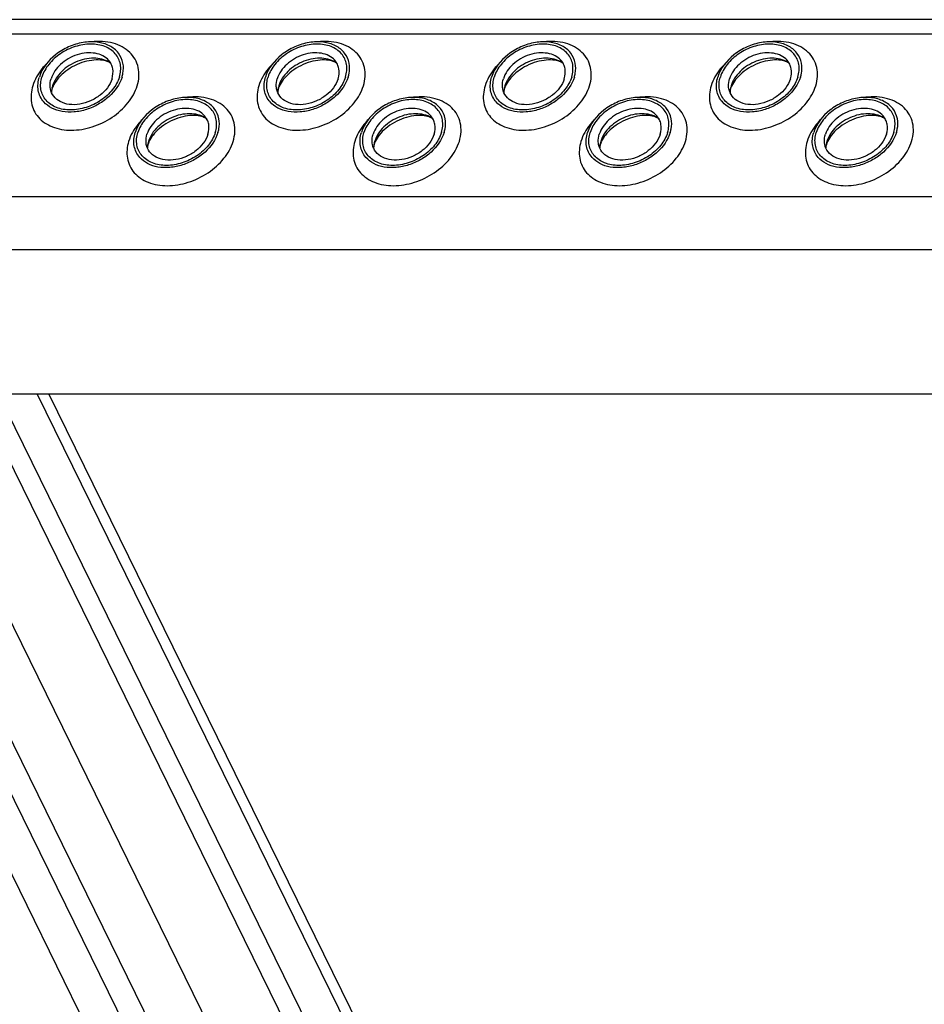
# Model space of a CAD drawing. Header units: millimetres. Extents: x 0 to 2100, y 0 to 2970.
# Tile 6 of 18: x 853 to 949, y 1265 to 1369. Entities that reach past the tile are written whole.
import ezdxf

# ---------------------------------------------------------------- set-up
doc = ezdxf.new("R2010")
doc.units = ezdxf.units.MM
doc.header["$LTSCALE"] = 193.6
doc.layers.get('0').update_dxf_attribs({"linetype": 'CONTINUOUS'})

msp = doc.modelspace()

# ---------------------------------------------------------------- linework, layer by layer
at = {"color": 7, "linetype": 'CONTINUOUS'}
for p, q in [((1278.46, 1369.02), (828.28, 1369.02)), ((1009.79, 966.01), (816.39, 1360.11)), ((831.45, 1329.42), (1286.63, 1329.42)), ((914.55, 1194.97), (848.57, 1329.42)), ((916.85, 1194.97), (850.87, 1329.42)), ((922.21, 1194.97), (856.22, 1329.42))]:
    msp.add_line(p, q, dxfattribs=at)
at = {"color": 9, "linetype": 'CONTINUOUS'}
for p, q in [((1277.99, 1367.5), (827.06, 1367.5)), ((1008.2, 960.87), (814.81, 1354.97)), ((1276.4, 1350.27), (821.74, 1350.27)), ((1279.16, 1344.65), (823.98, 1344.65)), ((900.24, 1194.97), (834.26, 1329.42)), ((906.34, 1194.97), (840.36, 1329.42)), ((920.96, 1194.97), (854.98, 1329.42))]:
    msp.add_line(p, q, dxfattribs=at)
at = {"color": 7, "linetype": 'CONTINUOUS'}
for centre, radius, start, end in [((859.22, 1361.22), 2.72, 162.7855, 168.6403), ((859.09, 1361.24), 2.58, 168.6859, 169.2533), ((883.15, 1361.22), 2.72, 162.7855, 168.6403), ((883.02, 1361.24), 2.58, 168.6859, 169.2533), ((907.08, 1361.22), 2.72, 162.7855, 168.6403), ((906.95, 1361.24), 2.58, 168.6859, 169.2533), ((931.01, 1361.22), 2.72, 162.7855, 168.6403), ((930.88, 1361.24), 2.58, 168.6859, 169.2533), ((869.37, 1355.34), 2.72, 162.7855, 168.6403), ((869.24, 1355.37), 2.58, 168.6859, 169.2533), ((893.3, 1355.34), 2.72, 162.7855, 168.6403), ((893.17, 1355.37), 2.58, 168.6859, 169.2533), ((917.23, 1355.34), 2.72, 162.7855, 168.6403), ((917.1, 1355.37), 2.58, 168.6859, 169.2533), ((941.16, 1355.34), 2.72, 162.7855, 168.6403), ((941.03, 1355.37), 2.58, 168.6859, 169.2533)]:
    msp.add_arc(centre, radius, start, end, dxfattribs=at)
for points, knots in [([(864.07, 1364.42), (863.99, 1364.8), (863.65, 1365.56), (862.63, 1366.35), (861.3, 1366.72), (859.8, 1366.66), (858.28, 1366.19), (856.52, 1365.14), (855.5, 1363.88), (855.22, 1362.95)], [0, 0, 0, 0, 0.102719, 0.210018, 0.329291, 0.461463, 0.602113, 0.743977, 1, 1, 1, 1]), ([(863.69, 1362.95), (863.82, 1363.38), (863.89, 1364.07), (863.63, 1364.9), (863.15, 1365.63), (862.13, 1366.29), (860.61, 1366.52), (858.97, 1366.24), (857.43, 1365.49), (856.19, 1364.39), (855.64, 1363.44), (855.49, 1362.95)], [0, 0, 0, 0, 0.11105, 0.163569, 0.216012, 0.326538, 0.451891, 0.590666, 0.734802, 0.873995, 1, 1, 1, 1]), ([(888, 1364.42), (887.92, 1364.8), (887.58, 1365.56), (886.56, 1366.35), (885.23, 1366.72), (883.73, 1366.66), (882.21, 1366.19), (880.45, 1365.14), (879.43, 1363.88), (879.15, 1362.95)], [0, 0, 0, 0, 0.102719, 0.210018, 0.329291, 0.461463, 0.602113, 0.743977, 1, 1, 1, 1]), ([(887.62, 1362.95), (887.75, 1363.38), (887.82, 1364.07), (887.56, 1364.9), (887.08, 1365.63), (886.06, 1366.29), (884.54, 1366.52), (882.9, 1366.24), (881.36, 1365.49), (880.12, 1364.39), (879.57, 1363.44), (879.42, 1362.95)], [0, 0, 0, 0, 0.11105, 0.163569, 0.216012, 0.326538, 0.451891, 0.590666, 0.734802, 0.873995, 1, 1, 1, 1]), ([(911.93, 1364.42), (911.85, 1364.8), (911.51, 1365.56), (910.49, 1366.35), (909.16, 1366.72), (907.66, 1366.66), (906.14, 1366.19), (904.38, 1365.14), (903.36, 1363.88), (903.08, 1362.95)], [0, 0, 0, 0, 0.102719, 0.210018, 0.329291, 0.461463, 0.602113, 0.743977, 1, 1, 1, 1]), ([(911.55, 1362.95), (911.68, 1363.38), (911.75, 1364.07), (911.49, 1364.9), (911, 1365.63), (909.99, 1366.29), (908.47, 1366.52), (906.83, 1366.24), (905.29, 1365.49), (904.05, 1364.39), (903.5, 1363.44), (903.35, 1362.95)], [0, 0, 0, 0, 0.11105, 0.163569, 0.216012, 0.326538, 0.451891, 0.590666, 0.734802, 0.873995, 1, 1, 1, 1]), ([(935.86, 1364.42), (935.78, 1364.8), (935.44, 1365.56), (934.42, 1366.35), (933.09, 1366.72), (931.59, 1366.66), (930.07, 1366.19), (928.31, 1365.14), (927.29, 1363.88), (927.01, 1362.95)], [0, 0, 0, 0, 0.102719, 0.210018, 0.329291, 0.461463, 0.602113, 0.743977, 1, 1, 1, 1]), ([(935.48, 1362.95), (935.61, 1363.38), (935.68, 1364.07), (935.42, 1364.9), (934.93, 1365.63), (933.92, 1366.29), (932.4, 1366.52), (930.76, 1366.24), (929.22, 1365.49), (927.98, 1364.39), (927.43, 1363.44), (927.28, 1362.95)], [0, 0, 0, 0, 0.11105, 0.163569, 0.216012, 0.326538, 0.451891, 0.590666, 0.734802, 0.873995, 1, 1, 1, 1]), ([(862.55, 1364.72), (862.38, 1364.91), (861.93, 1365.25), (861.11, 1365.5), (860.17, 1365.53), (859.2, 1365.33), (858.27, 1364.91), (857.23, 1364.16), (856.64, 1363.35), (856.46, 1362.77)], [0, 0, 0, 0, 0.104726, 0.219462, 0.345216, 0.479488, 0.61757, 0.753875, 1, 1, 1, 1]), ([(886.48, 1364.72), (886.31, 1364.91), (885.86, 1365.25), (885.04, 1365.5), (884.1, 1365.53), (883.13, 1365.33), (882.2, 1364.91), (881.16, 1364.16), (880.57, 1363.35), (880.39, 1362.77)], [0, 0, 0, 0, 0.104726, 0.219462, 0.345216, 0.479488, 0.61757, 0.753875, 1, 1, 1, 1]), ([(910.41, 1364.72), (910.24, 1364.91), (909.79, 1365.25), (908.97, 1365.5), (908.03, 1365.53), (907.06, 1365.33), (906.13, 1364.91), (905.09, 1364.16), (904.5, 1363.35), (904.32, 1362.77)], [0, 0, 0, 0, 0.104726, 0.219462, 0.345216, 0.479488, 0.61757, 0.753875, 1, 1, 1, 1]), ([(934.34, 1364.72), (934.17, 1364.91), (933.72, 1365.25), (932.9, 1365.5), (931.96, 1365.53), (930.99, 1365.33), (930.06, 1364.91), (929.02, 1364.16), (928.43, 1363.35), (928.25, 1362.77)], [0, 0, 0, 0, 0.104726, 0.219462, 0.345216, 0.479488, 0.61757, 0.753875, 1, 1, 1, 1]), ([(862.78, 1364.39), (862.33, 1364.73), (861.43, 1364.99), (860.23, 1364.91), (859.27, 1364.64), (858.36, 1364.19), (857.58, 1363.58), (856.98, 1362.85), (856.71, 1362.3), (856.62, 1362.02)], [0, 0, 0, 0, 0.223873, 0.351612, 0.485909, 0.622361, 0.75614, 0.882948, 1, 1, 1, 1]), ([(862.78, 1364.39), (862.66, 1364.48), (862.31, 1364.65), (861.62, 1364.78), (860.71, 1364.74), (859.34, 1364.41), (858.06, 1363.7), (857.12, 1362.75), (856.79, 1362.24), (856.68, 1361.99)], [0, 0, 0, 0, 0.061795, 0.160627, 0.290202, 0.439233, 0.74844, 0.88739, 1, 1, 1, 1]), ([(862.91, 1362.77), (863.01, 1363.1), (863.07, 1363.65), (862.85, 1364.31), (862.66, 1364.59), (862.55, 1364.72)], [0, 0, 0, 0, 0.513934, 0.757035, 1, 1, 1, 1]), ([(863.97, 1362.95), (864.01, 1363.08), (864.13, 1363.55), (864.14, 1364.06), (864.07, 1364.42)], [0, 0, 0, 0, 0.262329, 1, 1, 1, 1]), ([(886.71, 1364.39), (886.26, 1364.73), (885.36, 1364.99), (884.16, 1364.91), (883.2, 1364.64), (882.29, 1364.19), (881.51, 1363.58), (880.91, 1362.85), (880.64, 1362.3), (880.55, 1362.02)], [0, 0, 0, 0, 0.223873, 0.351612, 0.485909, 0.622361, 0.75614, 0.882948, 1, 1, 1, 1]), ([(886.71, 1364.39), (886.59, 1364.48), (886.24, 1364.65), (885.55, 1364.78), (884.64, 1364.74), (883.27, 1364.41), (881.99, 1363.7), (881.05, 1362.75), (880.72, 1362.24), (880.61, 1361.99)], [0, 0, 0, 0, 0.061795, 0.160627, 0.290202, 0.439233, 0.74844, 0.88739, 1, 1, 1, 1]), ([(886.84, 1362.77), (886.94, 1363.1), (887, 1363.65), (886.78, 1364.31), (886.59, 1364.59), (886.48, 1364.72)], [0, 0, 0, 0, 0.513934, 0.757035, 1, 1, 1, 1]), ([(887.9, 1362.95), (887.94, 1363.08), (888.06, 1363.55), (888.07, 1364.06), (888, 1364.42)], [0, 0, 0, 0, 0.262329, 1, 1, 1, 1]), ([(910.64, 1364.39), (910.19, 1364.73), (909.29, 1364.99), (908.09, 1364.91), (907.13, 1364.64), (906.22, 1364.19), (905.44, 1363.58), (904.84, 1362.85), (904.57, 1362.3), (904.48, 1362.02)], [0, 0, 0, 0, 0.223873, 0.351612, 0.485909, 0.622361, 0.75614, 0.882948, 1, 1, 1, 1]), ([(910.64, 1364.39), (910.52, 1364.48), (910.17, 1364.65), (909.48, 1364.78), (908.57, 1364.74), (907.2, 1364.41), (905.92, 1363.7), (904.98, 1362.75), (904.65, 1362.24), (904.54, 1361.99)], [0, 0, 0, 0, 0.061795, 0.160627, 0.290202, 0.439233, 0.74844, 0.88739, 1, 1, 1, 1]), ([(910.77, 1362.77), (910.87, 1363.1), (910.93, 1363.65), (910.71, 1364.31), (910.52, 1364.59), (910.41, 1364.72)], [0, 0, 0, 0, 0.513934, 0.757035, 1, 1, 1, 1]), ([(911.83, 1362.95), (911.87, 1363.08), (911.99, 1363.55), (912, 1364.06), (911.93, 1364.42)], [0, 0, 0, 0, 0.262329, 1, 1, 1, 1]), ([(934.57, 1364.39), (934.12, 1364.73), (933.22, 1364.99), (932.02, 1364.91), (931.06, 1364.64), (930.15, 1364.19), (929.37, 1363.58), (928.77, 1362.85), (928.5, 1362.3), (928.41, 1362.02)], [0, 0, 0, 0, 0.223873, 0.351612, 0.485909, 0.622361, 0.75614, 0.882948, 1, 1, 1, 1]), ([(934.57, 1364.39), (934.45, 1364.48), (934.1, 1364.65), (933.41, 1364.78), (932.5, 1364.74), (931.13, 1364.41), (929.85, 1363.7), (928.91, 1362.75), (928.58, 1362.24), (928.47, 1361.99)], [0, 0, 0, 0, 0.061795, 0.160627, 0.290202, 0.439233, 0.74844, 0.88739, 1, 1, 1, 1]), ([(934.7, 1362.77), (934.8, 1363.1), (934.86, 1363.65), (934.64, 1364.31), (934.45, 1364.59), (934.34, 1364.72)], [0, 0, 0, 0, 0.513934, 0.757035, 1, 1, 1, 1]), ([(935.76, 1362.95), (935.8, 1363.08), (935.92, 1363.55), (935.93, 1364.06), (935.86, 1364.42)], [0, 0, 0, 0, 0.262329, 1, 1, 1, 1]), ([(855.7, 1360.31), (855.55, 1360.48), (855.29, 1360.86), (855, 1361.76), (855.08, 1362.5), (855.22, 1362.95)], [0, 0, 0, 0, 0.242889, 0.486002, 1, 1, 1, 1]), ([(863.69, 1362.95), (863.54, 1362.47), (863, 1361.52), (861.76, 1360.41), (860.21, 1359.66), (858.57, 1359.38), (857.05, 1359.61), (856.04, 1360.27), (855.56, 1361), (855.29, 1361.84), (855.36, 1362.53), (855.49, 1362.95)], [0, 0, 0, 0, 0.126005, 0.265198, 0.409334, 0.548109, 0.673462, 0.783988, 0.836431, 0.88895, 1, 1, 1, 1]), ([(863.97, 1362.95), (863.72, 1362.16), (862.93, 1361.06), (861.51, 1360.04), (860.24, 1359.47), (858.92, 1359.2), (857.65, 1359.24), (856.53, 1359.59), (855.93, 1360.05), (855.7, 1360.31)], [0, 0, 0, 0, 0.246199, 0.382548, 0.520657, 0.654927, 0.780644, 0.895321, 1, 1, 1, 1]), ([(856.39, 1361.69), (856.37, 1361.78), (856.33, 1362.14), (856.38, 1362.5), (856.46, 1362.77)], [0, 0, 0, 0, 0.240851, 1, 1, 1, 1]), ([(862.91, 1362.77), (862.7, 1362.08), (861.95, 1361.15), (860.65, 1360.38), (859.53, 1360.03), (858.42, 1359.99), (857.44, 1360.27), (856.69, 1360.85), (856.44, 1361.41), (856.39, 1361.69)], [0, 0, 0, 0, 0.256084, 0.397979, 0.538637, 0.67078, 0.79, 0.897258, 1, 1, 1, 1]), ([(879.63, 1360.31), (879.48, 1360.48), (879.22, 1360.86), (878.93, 1361.76), (879.01, 1362.5), (879.15, 1362.95)], [0, 0, 0, 0, 0.242889, 0.486002, 1, 1, 1, 1]), ([(887.62, 1362.95), (887.47, 1362.47), (886.93, 1361.52), (885.69, 1360.41), (884.14, 1359.66), (882.5, 1359.38), (880.98, 1359.61), (879.97, 1360.27), (879.49, 1361), (879.22, 1361.84), (879.29, 1362.53), (879.42, 1362.95)], [0, 0, 0, 0, 0.126005, 0.265198, 0.409334, 0.548109, 0.673462, 0.783988, 0.836431, 0.88895, 1, 1, 1, 1]), ([(887.9, 1362.95), (887.65, 1362.16), (886.86, 1361.06), (885.44, 1360.04), (884.17, 1359.47), (882.85, 1359.2), (881.58, 1359.24), (880.46, 1359.59), (879.86, 1360.05), (879.63, 1360.31)], [0, 0, 0, 0, 0.246199, 0.382548, 0.520657, 0.654927, 0.780644, 0.895321, 1, 1, 1, 1]), ([(880.32, 1361.69), (880.3, 1361.78), (880.26, 1362.14), (880.31, 1362.5), (880.39, 1362.77)], [0, 0, 0, 0, 0.240851, 1, 1, 1, 1]), ([(886.84, 1362.77), (886.63, 1362.08), (885.88, 1361.15), (884.58, 1360.38), (883.46, 1360.03), (882.35, 1359.99), (881.37, 1360.27), (880.62, 1360.85), (880.37, 1361.41), (880.32, 1361.69)], [0, 0, 0, 0, 0.256084, 0.397979, 0.538637, 0.67078, 0.79, 0.897258, 1, 1, 1, 1]), ([(903.56, 1360.31), (903.41, 1360.48), (903.15, 1360.86), (902.86, 1361.76), (902.94, 1362.5), (903.08, 1362.95)], [0, 0, 0, 0, 0.242889, 0.486002, 1, 1, 1, 1]), ([(911.55, 1362.95), (911.4, 1362.47), (910.86, 1361.52), (909.62, 1360.41), (908.07, 1359.66), (906.43, 1359.38), (904.91, 1359.61), (903.9, 1360.27), (903.42, 1361), (903.15, 1361.84), (903.22, 1362.53), (903.35, 1362.95)], [0, 0, 0, 0, 0.126005, 0.265198, 0.409334, 0.548109, 0.673462, 0.783988, 0.836431, 0.88895, 1, 1, 1, 1]), ([(911.83, 1362.95), (911.58, 1362.16), (910.79, 1361.06), (909.37, 1360.04), (908.1, 1359.47), (906.78, 1359.2), (905.51, 1359.24), (904.39, 1359.59), (903.79, 1360.05), (903.56, 1360.31)], [0, 0, 0, 0, 0.246199, 0.382548, 0.520657, 0.654927, 0.780644, 0.895321, 1, 1, 1, 1]), ([(904.25, 1361.69), (904.23, 1361.78), (904.19, 1362.14), (904.24, 1362.5), (904.32, 1362.77)], [0, 0, 0, 0, 0.240851, 1, 1, 1, 1]), ([(910.77, 1362.77), (910.56, 1362.08), (909.81, 1361.15), (908.51, 1360.38), (907.39, 1360.03), (906.28, 1359.99), (905.3, 1360.27), (904.55, 1360.85), (904.3, 1361.41), (904.25, 1361.69)], [0, 0, 0, 0, 0.256084, 0.397979, 0.538637, 0.67078, 0.79, 0.897258, 1, 1, 1, 1]), ([(927.49, 1360.31), (927.34, 1360.48), (927.08, 1360.86), (926.79, 1361.76), (926.87, 1362.5), (927.01, 1362.95)], [0, 0, 0, 0, 0.242889, 0.486002, 1, 1, 1, 1]), ([(935.48, 1362.95), (935.33, 1362.47), (934.79, 1361.52), (933.55, 1360.41), (932, 1359.66), (930.36, 1359.38), (928.84, 1359.61), (927.83, 1360.27), (927.35, 1361), (927.08, 1361.84), (927.15, 1362.53), (927.28, 1362.95)], [0, 0, 0, 0, 0.126005, 0.265198, 0.409334, 0.548109, 0.673462, 0.783988, 0.836431, 0.88895, 1, 1, 1, 1]), ([(935.76, 1362.95), (935.51, 1362.16), (934.72, 1361.06), (933.3, 1360.04), (932.03, 1359.47), (930.71, 1359.2), (929.44, 1359.24), (928.32, 1359.59), (927.72, 1360.05), (927.49, 1360.31)], [0, 0, 0, 0, 0.246199, 0.382548, 0.520657, 0.654927, 0.780644, 0.895321, 1, 1, 1, 1]), ([(928.18, 1361.69), (928.16, 1361.78), (928.12, 1362.14), (928.17, 1362.5), (928.25, 1362.77)], [0, 0, 0, 0, 0.240851, 1, 1, 1, 1]), ([(934.7, 1362.77), (934.49, 1362.08), (933.74, 1361.15), (932.44, 1360.38), (931.32, 1360.03), (930.21, 1359.99), (929.23, 1360.27), (928.48, 1360.85), (928.23, 1361.41), (928.18, 1361.69)], [0, 0, 0, 0, 0.256084, 0.397979, 0.538637, 0.67078, 0.79, 0.897258, 1, 1, 1, 1]), ([(856.58, 1361.72), (856.56, 1361.68), (856.53, 1361.55), (856.51, 1361.41), (856.51, 1361.32)], [0, 0, 0, 0, 0.304481, 1, 1, 1, 1]), ([(856.68, 1361.99), (856.67, 1361.97), (856.63, 1361.88), (856.6, 1361.79), (856.58, 1361.72)], [0, 0, 0, 0, 0.268571, 1, 1, 1, 1]), ([(880.51, 1361.72), (880.49, 1361.68), (880.46, 1361.55), (880.44, 1361.41), (880.44, 1361.32)], [0, 0, 0, 0, 0.304481, 1, 1, 1, 1]), ([(880.61, 1361.99), (880.6, 1361.97), (880.56, 1361.88), (880.53, 1361.79), (880.51, 1361.72)], [0, 0, 0, 0, 0.268571, 1, 1, 1, 1]), ([(904.44, 1361.72), (904.42, 1361.68), (904.39, 1361.55), (904.37, 1361.41), (904.37, 1361.32)], [0, 0, 0, 0, 0.304481, 1, 1, 1, 1]), ([(904.54, 1361.99), (904.53, 1361.97), (904.49, 1361.88), (904.46, 1361.79), (904.44, 1361.72)], [0, 0, 0, 0, 0.268571, 1, 1, 1, 1]), ([(928.37, 1361.72), (928.35, 1361.68), (928.32, 1361.55), (928.3, 1361.41), (928.3, 1361.32)], [0, 0, 0, 0, 0.304481, 1, 1, 1, 1]), ([(928.47, 1361.99), (928.46, 1361.97), (928.42, 1361.88), (928.39, 1361.79), (928.37, 1361.72)], [0, 0, 0, 0, 0.268571, 1, 1, 1, 1]), ([(874.22, 1358.54), (874.14, 1358.93), (873.8, 1359.68), (872.78, 1360.47), (871.45, 1360.84), (869.95, 1360.78), (868.43, 1360.32), (866.67, 1359.27), (865.65, 1358), (865.37, 1357.08)], [0, 0, 0, 0, 0.102719, 0.210018, 0.329291, 0.461463, 0.602113, 0.743977, 1, 1, 1, 1]), ([(873.84, 1357.08), (873.97, 1357.5), (874.04, 1358.19), (873.78, 1359.03), (873.29, 1359.76), (872.28, 1360.42), (870.76, 1360.65), (869.12, 1360.37), (867.58, 1359.62), (866.34, 1358.51), (865.79, 1357.56), (865.64, 1357.08)], [0, 0, 0, 0, 0.11105, 0.163569, 0.216012, 0.326538, 0.451891, 0.590666, 0.734802, 0.873995, 1, 1, 1, 1]), ([(898.15, 1358.54), (898.07, 1358.93), (897.73, 1359.68), (896.71, 1360.47), (895.38, 1360.84), (893.88, 1360.78), (892.36, 1360.32), (890.6, 1359.27), (889.58, 1358), (889.3, 1357.08)], [0, 0, 0, 0, 0.102719, 0.210018, 0.329291, 0.461463, 0.602113, 0.743977, 1, 1, 1, 1]), ([(897.77, 1357.08), (897.9, 1357.5), (897.97, 1358.19), (897.71, 1359.03), (897.22, 1359.76), (896.21, 1360.42), (894.69, 1360.65), (893.05, 1360.37), (891.51, 1359.62), (890.27, 1358.51), (889.72, 1357.56), (889.57, 1357.08)], [0, 0, 0, 0, 0.11105, 0.163569, 0.216012, 0.326538, 0.451891, 0.590666, 0.734802, 0.873995, 1, 1, 1, 1]), ([(922.08, 1358.54), (922, 1358.93), (921.66, 1359.68), (920.64, 1360.47), (919.31, 1360.84), (917.81, 1360.78), (916.29, 1360.32), (914.53, 1359.27), (913.51, 1358), (913.23, 1357.08)], [0, 0, 0, 0, 0.102719, 0.210018, 0.329291, 0.461463, 0.602113, 0.743977, 1, 1, 1, 1]), ([(921.7, 1357.08), (921.83, 1357.5), (921.9, 1358.19), (921.64, 1359.03), (921.15, 1359.76), (920.14, 1360.42), (918.62, 1360.65), (916.98, 1360.37), (915.44, 1359.62), (914.2, 1358.51), (913.65, 1357.56), (913.5, 1357.08)], [0, 0, 0, 0, 0.11105, 0.163569, 0.216012, 0.326538, 0.451891, 0.590666, 0.734802, 0.873995, 1, 1, 1, 1]), ([(946.01, 1358.54), (945.93, 1358.93), (945.59, 1359.68), (944.57, 1360.47), (943.24, 1360.84), (941.74, 1360.78), (940.22, 1360.32), (938.46, 1359.27), (937.44, 1358), (937.16, 1357.08)], [0, 0, 0, 0, 0.102719, 0.210018, 0.329291, 0.461463, 0.602113, 0.743977, 1, 1, 1, 1]), ([(945.63, 1357.08), (945.76, 1357.5), (945.83, 1358.19), (945.57, 1359.03), (945.08, 1359.76), (944.07, 1360.42), (942.55, 1360.65), (940.91, 1360.37), (939.37, 1359.62), (938.13, 1358.51), (937.58, 1357.56), (937.43, 1357.08)], [0, 0, 0, 0, 0.11105, 0.163569, 0.216012, 0.326538, 0.451891, 0.590666, 0.734802, 0.873995, 1, 1, 1, 1]), ([(872.7, 1358.84), (872.53, 1359.04), (872.08, 1359.37), (871.26, 1359.63), (870.32, 1359.65), (869.35, 1359.45), (868.42, 1359.04), (867.38, 1358.28), (866.79, 1357.47), (866.61, 1356.89)], [0, 0, 0, 0, 0.104726, 0.219462, 0.345216, 0.479488, 0.61757, 0.753875, 1, 1, 1, 1]), ([(872.93, 1358.52), (872.48, 1358.85), (871.58, 1359.11), (870.38, 1359.03), (869.42, 1358.77), (868.51, 1358.31), (867.73, 1357.7), (867.13, 1356.98), (866.86, 1356.42), (866.77, 1356.14)], [0, 0, 0, 0, 0.223873, 0.351612, 0.485909, 0.622361, 0.75614, 0.882948, 1, 1, 1, 1]), ([(896.63, 1358.84), (896.46, 1359.04), (896.01, 1359.37), (895.19, 1359.63), (894.25, 1359.65), (893.28, 1359.45), (892.35, 1359.04), (891.31, 1358.28), (890.72, 1357.47), (890.54, 1356.89)], [0, 0, 0, 0, 0.104726, 0.219462, 0.345216, 0.479488, 0.61757, 0.753875, 1, 1, 1, 1]), ([(896.86, 1358.52), (896.41, 1358.85), (895.51, 1359.11), (894.31, 1359.03), (893.34, 1358.77), (892.44, 1358.31), (891.66, 1357.7), (891.05, 1356.98), (890.79, 1356.42), (890.7, 1356.14)], [0, 0, 0, 0, 0.223873, 0.351612, 0.485909, 0.622361, 0.75614, 0.882948, 1, 1, 1, 1]), ([(920.56, 1358.84), (920.39, 1359.04), (919.94, 1359.37), (919.12, 1359.63), (918.18, 1359.65), (917.21, 1359.45), (916.28, 1359.04), (915.24, 1358.28), (914.65, 1357.47), (914.47, 1356.89)], [0, 0, 0, 0, 0.104726, 0.219462, 0.345216, 0.479488, 0.61757, 0.753875, 1, 1, 1, 1]), ([(920.79, 1358.52), (920.34, 1358.85), (919.44, 1359.11), (918.24, 1359.03), (917.27, 1358.77), (916.37, 1358.31), (915.59, 1357.7), (914.98, 1356.98), (914.72, 1356.42), (914.63, 1356.14)], [0, 0, 0, 0, 0.223873, 0.351612, 0.485909, 0.622361, 0.75614, 0.882948, 1, 1, 1, 1]), ([(944.49, 1358.84), (944.32, 1359.04), (943.87, 1359.37), (943.05, 1359.63), (942.11, 1359.65), (941.14, 1359.45), (940.21, 1359.04), (939.17, 1358.28), (938.58, 1357.47), (938.4, 1356.89)], [0, 0, 0, 0, 0.104726, 0.219462, 0.345216, 0.479488, 0.61757, 0.753875, 1, 1, 1, 1]), ([(944.72, 1358.52), (944.27, 1358.85), (943.37, 1359.11), (942.17, 1359.03), (941.2, 1358.77), (940.3, 1358.31), (939.52, 1357.7), (938.91, 1356.98), (938.65, 1356.42), (938.56, 1356.14)], [0, 0, 0, 0, 0.223873, 0.351612, 0.485909, 0.622361, 0.75614, 0.882948, 1, 1, 1, 1]), ([(872.93, 1358.52), (872.81, 1358.61), (872.46, 1358.77), (871.77, 1358.9), (870.86, 1358.87), (869.49, 1358.54), (868.21, 1357.83), (867.27, 1356.87), (866.94, 1356.36), (866.83, 1356.12)], [0, 0, 0, 0, 0.061795, 0.160627, 0.290202, 0.439233, 0.74844, 0.88739, 1, 1, 1, 1]), ([(873.06, 1356.89), (873.16, 1357.23), (873.22, 1357.77), (873, 1358.44), (872.81, 1358.72), (872.7, 1358.84)], [0, 0, 0, 0, 0.513934, 0.757035, 1, 1, 1, 1]), ([(874.12, 1357.08), (874.16, 1357.2), (874.28, 1357.68), (874.29, 1358.19), (874.22, 1358.54)], [0, 0, 0, 0, 0.262329, 1, 1, 1, 1]), ([(896.86, 1358.52), (896.74, 1358.61), (896.39, 1358.77), (895.7, 1358.9), (894.79, 1358.87), (893.42, 1358.54), (892.14, 1357.83), (891.2, 1356.87), (890.87, 1356.36), (890.76, 1356.12)], [0, 0, 0, 0, 0.061795, 0.160627, 0.290202, 0.439233, 0.74844, 0.88739, 1, 1, 1, 1]), ([(896.99, 1356.89), (897.09, 1357.23), (897.15, 1357.77), (896.93, 1358.44), (896.74, 1358.72), (896.63, 1358.84)], [0, 0, 0, 0, 0.513934, 0.757035, 1, 1, 1, 1]), ([(898.05, 1357.08), (898.09, 1357.2), (898.21, 1357.68), (898.22, 1358.19), (898.15, 1358.54)], [0, 0, 0, 0, 0.262329, 1, 1, 1, 1]), ([(920.79, 1358.52), (920.67, 1358.61), (920.32, 1358.77), (919.63, 1358.9), (918.72, 1358.87), (917.35, 1358.54), (916.07, 1357.83), (915.13, 1356.87), (914.8, 1356.36), (914.69, 1356.12)], [0, 0, 0, 0, 0.061795, 0.160627, 0.290202, 0.439233, 0.74844, 0.88739, 1, 1, 1, 1]), ([(920.92, 1356.89), (921.02, 1357.23), (921.08, 1357.77), (920.86, 1358.44), (920.67, 1358.72), (920.56, 1358.84)], [0, 0, 0, 0, 0.513934, 0.757035, 1, 1, 1, 1]), ([(921.98, 1357.08), (922.02, 1357.2), (922.14, 1357.68), (922.15, 1358.19), (922.08, 1358.54)], [0, 0, 0, 0, 0.262329, 1, 1, 1, 1]), ([(944.72, 1358.52), (944.6, 1358.61), (944.25, 1358.77), (943.56, 1358.9), (942.65, 1358.87), (941.28, 1358.54), (940, 1357.83), (939.06, 1356.87), (938.73, 1356.36), (938.62, 1356.12)], [0, 0, 0, 0, 0.061795, 0.160627, 0.290202, 0.439233, 0.74844, 0.88739, 1, 1, 1, 1]), ([(944.85, 1356.89), (944.95, 1357.23), (945.01, 1357.77), (944.79, 1358.44), (944.6, 1358.72), (944.49, 1358.84)], [0, 0, 0, 0, 0.513934, 0.757035, 1, 1, 1, 1]), ([(945.91, 1357.08), (945.95, 1357.2), (946.07, 1357.68), (946.08, 1358.19), (946.01, 1358.54)], [0, 0, 0, 0, 0.262329, 1, 1, 1, 1]), ([(865.85, 1354.44), (865.7, 1354.61), (865.44, 1354.99), (865.15, 1355.88), (865.23, 1356.62), (865.37, 1357.08)], [0, 0, 0, 0, 0.242889, 0.486002, 1, 1, 1, 1]), ([(873.84, 1357.08), (873.69, 1356.59), (873.15, 1355.64), (871.91, 1354.53), (870.36, 1353.79), (868.72, 1353.51), (867.2, 1353.74), (866.19, 1354.4), (865.71, 1355.13), (865.44, 1355.96), (865.51, 1356.65), (865.64, 1357.08)], [0, 0, 0, 0, 0.126005, 0.265198, 0.409334, 0.548109, 0.673462, 0.783988, 0.836431, 0.88895, 1, 1, 1, 1]), ([(874.12, 1357.08), (873.87, 1356.29), (873.08, 1355.18), (871.66, 1354.16), (870.39, 1353.6), (869.07, 1353.33), (867.8, 1353.36), (866.68, 1353.72), (866.08, 1354.17), (865.85, 1354.44)], [0, 0, 0, 0, 0.246199, 0.382548, 0.520657, 0.654927, 0.780644, 0.895321, 1, 1, 1, 1]), ([(866.54, 1355.82), (866.52, 1355.9), (866.48, 1356.26), (866.53, 1356.63), (866.61, 1356.89)], [0, 0, 0, 0, 0.240851, 1, 1, 1, 1]), ([(873.06, 1356.89), (872.85, 1356.21), (872.1, 1355.27), (870.8, 1354.5), (869.68, 1354.16), (868.57, 1354.12), (867.59, 1354.39), (866.84, 1354.98), (866.59, 1355.54), (866.54, 1355.82)], [0, 0, 0, 0, 0.256084, 0.397979, 0.538637, 0.67078, 0.79, 0.897258, 1, 1, 1, 1]), ([(889.78, 1354.44), (889.63, 1354.61), (889.37, 1354.99), (889.08, 1355.88), (889.16, 1356.62), (889.3, 1357.08)], [0, 0, 0, 0, 0.242889, 0.486002, 1, 1, 1, 1]), ([(897.77, 1357.08), (897.62, 1356.59), (897.08, 1355.64), (895.84, 1354.53), (894.29, 1353.79), (892.65, 1353.51), (891.13, 1353.74), (890.12, 1354.4), (889.64, 1355.13), (889.37, 1355.96), (889.44, 1356.65), (889.57, 1357.08)], [0, 0, 0, 0, 0.126005, 0.265198, 0.409334, 0.548109, 0.673462, 0.783988, 0.836431, 0.88895, 1, 1, 1, 1]), ([(898.05, 1357.08), (897.8, 1356.29), (897.01, 1355.18), (895.59, 1354.16), (894.32, 1353.6), (893, 1353.33), (891.73, 1353.36), (890.61, 1353.72), (890.01, 1354.17), (889.78, 1354.44)], [0, 0, 0, 0, 0.246199, 0.382548, 0.520657, 0.654927, 0.780644, 0.895321, 1, 1, 1, 1]), ([(890.47, 1355.82), (890.45, 1355.9), (890.41, 1356.26), (890.46, 1356.63), (890.54, 1356.89)], [0, 0, 0, 0, 0.240851, 1, 1, 1, 1]), ([(896.99, 1356.89), (896.78, 1356.21), (896.03, 1355.27), (894.73, 1354.5), (893.61, 1354.16), (892.5, 1354.12), (891.52, 1354.39), (890.77, 1354.98), (890.52, 1355.54), (890.47, 1355.82)], [0, 0, 0, 0, 0.256084, 0.397979, 0.538637, 0.67078, 0.79, 0.897258, 1, 1, 1, 1]), ([(913.71, 1354.44), (913.56, 1354.61), (913.3, 1354.99), (913.01, 1355.88), (913.09, 1356.62), (913.23, 1357.08)], [0, 0, 0, 0, 0.242889, 0.486002, 1, 1, 1, 1]), ([(921.7, 1357.08), (921.55, 1356.59), (921.01, 1355.64), (919.77, 1354.53), (918.22, 1353.79), (916.58, 1353.51), (915.06, 1353.74), (914.05, 1354.4), (913.57, 1355.13), (913.3, 1355.96), (913.37, 1356.65), (913.5, 1357.08)], [0, 0, 0, 0, 0.126005, 0.265198, 0.409334, 0.548109, 0.673462, 0.783988, 0.836431, 0.88895, 1, 1, 1, 1]), ([(921.98, 1357.08), (921.73, 1356.29), (920.94, 1355.18), (919.52, 1354.16), (918.25, 1353.6), (916.93, 1353.33), (915.66, 1353.36), (914.54, 1353.72), (913.94, 1354.17), (913.71, 1354.44)], [0, 0, 0, 0, 0.246199, 0.382548, 0.520657, 0.654927, 0.780644, 0.895321, 1, 1, 1, 1]), ([(914.4, 1355.82), (914.38, 1355.9), (914.34, 1356.26), (914.39, 1356.63), (914.47, 1356.89)], [0, 0, 0, 0, 0.240851, 1, 1, 1, 1]), ([(920.92, 1356.89), (920.71, 1356.21), (919.96, 1355.27), (918.66, 1354.5), (917.54, 1354.16), (916.43, 1354.12), (915.45, 1354.39), (914.7, 1354.98), (914.45, 1355.54), (914.4, 1355.82)], [0, 0, 0, 0, 0.256084, 0.397979, 0.538637, 0.67078, 0.79, 0.897258, 1, 1, 1, 1]), ([(937.64, 1354.44), (937.49, 1354.61), (937.23, 1354.99), (936.94, 1355.88), (937.02, 1356.62), (937.16, 1357.08)], [0, 0, 0, 0, 0.242889, 0.486002, 1, 1, 1, 1]), ([(945.63, 1357.08), (945.48, 1356.59), (944.94, 1355.64), (943.7, 1354.53), (942.15, 1353.79), (940.51, 1353.51), (938.99, 1353.74), (937.98, 1354.4), (937.5, 1355.13), (937.23, 1355.96), (937.3, 1356.65), (937.43, 1357.08)], [0, 0, 0, 0, 0.126005, 0.265198, 0.409334, 0.548109, 0.673462, 0.783988, 0.836431, 0.88895, 1, 1, 1, 1]), ([(945.91, 1357.08), (945.66, 1356.29), (944.87, 1355.18), (943.45, 1354.16), (942.18, 1353.6), (940.86, 1353.33), (939.59, 1353.36), (938.47, 1353.72), (937.87, 1354.17), (937.64, 1354.44)], [0, 0, 0, 0, 0.246199, 0.382548, 0.520657, 0.654927, 0.780644, 0.895321, 1, 1, 1, 1]), ([(938.33, 1355.82), (938.31, 1355.9), (938.27, 1356.26), (938.32, 1356.63), (938.4, 1356.89)], [0, 0, 0, 0, 0.240851, 1, 1, 1, 1]), ([(944.85, 1356.89), (944.64, 1356.21), (943.89, 1355.27), (942.59, 1354.5), (941.47, 1354.16), (940.36, 1354.12), (939.38, 1354.39), (938.63, 1354.98), (938.38, 1355.54), (938.33, 1355.82)], [0, 0, 0, 0, 0.256084, 0.397979, 0.538637, 0.67078, 0.79, 0.897258, 1, 1, 1, 1]), ([(866.73, 1355.85), (866.71, 1355.81), (866.68, 1355.67), (866.66, 1355.54), (866.65, 1355.44)], [0, 0, 0, 0, 0.304481, 1, 1, 1, 1]), ([(866.83, 1356.12), (866.82, 1356.09), (866.78, 1356), (866.75, 1355.91), (866.73, 1355.85)], [0, 0, 0, 0, 0.268571, 1, 1, 1, 1]), ([(890.66, 1355.85), (890.64, 1355.81), (890.61, 1355.67), (890.59, 1355.54), (890.58, 1355.44)], [0, 0, 0, 0, 0.304481, 1, 1, 1, 1]), ([(890.76, 1356.12), (890.75, 1356.09), (890.71, 1356), (890.68, 1355.91), (890.66, 1355.85)], [0, 0, 0, 0, 0.268571, 1, 1, 1, 1]), ([(914.59, 1355.85), (914.57, 1355.81), (914.54, 1355.67), (914.52, 1355.54), (914.51, 1355.44)], [0, 0, 0, 0, 0.304481, 1, 1, 1, 1]), ([(914.69, 1356.12), (914.68, 1356.09), (914.64, 1356), (914.61, 1355.91), (914.59, 1355.85)], [0, 0, 0, 0, 0.268571, 1, 1, 1, 1]), ([(938.52, 1355.85), (938.5, 1355.81), (938.47, 1355.67), (938.45, 1355.54), (938.44, 1355.44)], [0, 0, 0, 0, 0.304481, 1, 1, 1, 1]), ([(938.62, 1356.12), (938.61, 1356.09), (938.57, 1356), (938.54, 1355.91), (938.52, 1355.85)], [0, 0, 0, 0, 0.268571, 1, 1, 1, 1])]:
    msp.add_open_spline(points, degree=3, knots=knots, dxfattribs=at)
at = {"color": 9, "linetype": 'CONTINUOUS'}
for points, knots in [([(865.58, 1362.02), (865.68, 1362.34), (865.8, 1362.99), (865.73, 1363.96), (865.39, 1364.85), (864.8, 1365.6), (863.99, 1366.18), (862.65, 1366.71), (861.5, 1366.76), (860.74, 1366.68)], [0, 0, 0, 0, 0.124532, 0.241854, 0.355538, 0.470156, 0.590017, 0.718045, 1, 1, 1, 1]), ([(889.51, 1362.02), (889.61, 1362.34), (889.73, 1362.99), (889.66, 1363.96), (889.32, 1364.85), (888.73, 1365.6), (887.92, 1366.18), (886.58, 1366.71), (885.43, 1366.76), (884.67, 1366.68)], [0, 0, 0, 0, 0.124532, 0.241854, 0.355538, 0.470156, 0.590017, 0.718045, 1, 1, 1, 1]), ([(913.44, 1362.02), (913.54, 1362.34), (913.66, 1362.99), (913.59, 1363.96), (913.25, 1364.85), (912.66, 1365.6), (911.85, 1366.18), (910.51, 1366.71), (909.36, 1366.76), (908.6, 1366.68)], [0, 0, 0, 0, 0.124532, 0.241854, 0.355538, 0.470156, 0.590017, 0.718045, 1, 1, 1, 1]), ([(937.37, 1362.02), (937.47, 1362.34), (937.59, 1362.99), (937.52, 1363.96), (937.18, 1364.85), (936.59, 1365.6), (935.78, 1366.18), (934.44, 1366.71), (933.29, 1366.76), (932.53, 1366.68)], [0, 0, 0, 0, 0.124532, 0.241854, 0.355538, 0.470156, 0.590017, 0.718045, 1, 1, 1, 1]), ([(855.97, 1364.35), (855.8, 1364.17), (855.19, 1363.49), (854.72, 1362.66), (854.52, 1362.02)], [0, 0, 0, 0, 0.264839, 1, 1, 1, 1]), ([(879.9, 1364.35), (879.73, 1364.17), (879.12, 1363.49), (878.65, 1362.66), (878.45, 1362.02)], [0, 0, 0, 0, 0.264839, 1, 1, 1, 1]), ([(903.83, 1364.35), (903.66, 1364.17), (903.05, 1363.49), (902.58, 1362.66), (902.38, 1362.02)], [0, 0, 0, 0, 0.264839, 1, 1, 1, 1]), ([(927.76, 1364.35), (927.59, 1364.17), (926.98, 1363.49), (926.51, 1362.66), (926.31, 1362.02)], [0, 0, 0, 0, 0.264839, 1, 1, 1, 1]), ([(854.52, 1362.02), (854.35, 1361.45), (854.25, 1360.52), (854.61, 1359.39), (855.09, 1358.66), (855.77, 1358.07), (856.91, 1357.48), (858.68, 1357.2), (860.88, 1357.58), (862.97, 1358.59), (864.64, 1360.09), (865.38, 1361.37), (865.58, 1362.02)], [0, 0, 0, 0, 0.110961, 0.163438, 0.215838, 0.269928, 0.32708, 0.452332, 0.590995, 0.735015, 0.874096, 1, 1, 1, 1]), ([(878.45, 1362.02), (878.28, 1361.45), (878.18, 1360.52), (878.54, 1359.39), (879.02, 1358.66), (879.7, 1358.07), (880.84, 1357.48), (882.61, 1357.2), (884.81, 1357.58), (886.9, 1358.59), (888.57, 1360.09), (889.31, 1361.37), (889.51, 1362.02)], [0, 0, 0, 0, 0.110961, 0.163438, 0.215838, 0.269928, 0.32708, 0.452332, 0.590995, 0.735015, 0.874096, 1, 1, 1, 1]), ([(902.38, 1362.02), (902.21, 1361.45), (902.11, 1360.52), (902.47, 1359.39), (902.95, 1358.66), (903.63, 1358.07), (904.77, 1357.48), (906.54, 1357.2), (908.74, 1357.58), (910.83, 1358.59), (912.5, 1360.09), (913.24, 1361.37), (913.44, 1362.02)], [0, 0, 0, 0, 0.110961, 0.163438, 0.215838, 0.269928, 0.32708, 0.452332, 0.590995, 0.735015, 0.874096, 1, 1, 1, 1]), ([(926.31, 1362.02), (926.14, 1361.45), (926.04, 1360.52), (926.4, 1359.39), (926.88, 1358.66), (927.56, 1358.07), (928.7, 1357.48), (930.47, 1357.2), (932.67, 1357.58), (934.76, 1358.59), (936.43, 1360.09), (937.17, 1361.37), (937.37, 1362.02)], [0, 0, 0, 0, 0.110961, 0.163438, 0.215838, 0.269928, 0.32708, 0.452332, 0.590995, 0.735015, 0.874096, 1, 1, 1, 1]), ([(875.73, 1356.14), (875.83, 1356.47), (875.95, 1357.12), (875.88, 1358.09), (875.54, 1358.98), (874.95, 1359.73), (874.14, 1360.31), (872.8, 1360.84), (871.65, 1360.89), (870.89, 1360.8)], [0, 0, 0, 0, 0.124532, 0.241854, 0.355538, 0.470156, 0.590017, 0.718045, 1, 1, 1, 1]), ([(899.66, 1356.14), (899.76, 1356.47), (899.88, 1357.12), (899.81, 1358.09), (899.47, 1358.98), (898.88, 1359.73), (898.07, 1360.31), (896.73, 1360.84), (895.58, 1360.89), (894.82, 1360.8)], [0, 0, 0, 0, 0.124532, 0.241854, 0.355538, 0.470156, 0.590017, 0.718045, 1, 1, 1, 1]), ([(923.59, 1356.14), (923.69, 1356.47), (923.81, 1357.12), (923.74, 1358.09), (923.4, 1358.98), (922.81, 1359.73), (922, 1360.31), (920.66, 1360.84), (919.51, 1360.89), (918.75, 1360.8)], [0, 0, 0, 0, 0.124532, 0.241854, 0.355538, 0.470156, 0.590017, 0.718045, 1, 1, 1, 1]), ([(947.52, 1356.14), (947.62, 1356.47), (947.74, 1357.12), (947.67, 1358.09), (947.33, 1358.98), (946.74, 1359.73), (945.93, 1360.31), (944.59, 1360.84), (943.44, 1360.89), (942.68, 1360.8)], [0, 0, 0, 0, 0.124532, 0.241854, 0.355538, 0.470156, 0.590017, 0.718045, 1, 1, 1, 1]), ([(866.12, 1358.47), (865.95, 1358.3), (865.34, 1357.61), (864.87, 1356.79), (864.67, 1356.14)], [0, 0, 0, 0, 0.264839, 1, 1, 1, 1]), ([(890.05, 1358.47), (889.88, 1358.3), (889.27, 1357.61), (888.8, 1356.79), (888.6, 1356.14)], [0, 0, 0, 0, 0.264839, 1, 1, 1, 1]), ([(913.98, 1358.47), (913.81, 1358.3), (913.2, 1357.61), (912.73, 1356.79), (912.53, 1356.14)], [0, 0, 0, 0, 0.264839, 1, 1, 1, 1]), ([(937.91, 1358.47), (937.74, 1358.3), (937.13, 1357.61), (936.66, 1356.79), (936.46, 1356.14)], [0, 0, 0, 0, 0.264839, 1, 1, 1, 1]), ([(864.67, 1356.14), (864.5, 1355.57), (864.4, 1354.64), (864.76, 1353.52), (865.24, 1352.79), (865.92, 1352.2), (867.06, 1351.6), (868.83, 1351.33), (871.03, 1351.71), (873.12, 1352.72), (874.79, 1354.21), (875.53, 1355.49), (875.73, 1356.14)], [0, 0, 0, 0, 0.110961, 0.163438, 0.215838, 0.269928, 0.32708, 0.452332, 0.590995, 0.735015, 0.874096, 1, 1, 1, 1]), ([(888.6, 1356.14), (888.43, 1355.57), (888.33, 1354.64), (888.69, 1353.52), (889.17, 1352.79), (889.85, 1352.2), (890.99, 1351.6), (892.76, 1351.33), (894.96, 1351.71), (897.05, 1352.72), (898.72, 1354.21), (899.46, 1355.49), (899.66, 1356.14)], [0, 0, 0, 0, 0.110961, 0.163438, 0.215838, 0.269928, 0.32708, 0.452332, 0.590995, 0.735015, 0.874096, 1, 1, 1, 1]), ([(912.53, 1356.14), (912.36, 1355.57), (912.26, 1354.64), (912.62, 1353.52), (913.1, 1352.79), (913.78, 1352.2), (914.92, 1351.6), (916.69, 1351.33), (918.89, 1351.71), (920.98, 1352.72), (922.65, 1354.21), (923.38, 1355.49), (923.59, 1356.14)], [0, 0, 0, 0, 0.110961, 0.163438, 0.215838, 0.269928, 0.32708, 0.452332, 0.590995, 0.735015, 0.874096, 1, 1, 1, 1]), ([(936.46, 1356.14), (936.29, 1355.57), (936.19, 1354.64), (936.55, 1353.52), (937.03, 1352.79), (937.71, 1352.2), (938.85, 1351.6), (940.62, 1351.33), (942.82, 1351.71), (944.91, 1352.72), (946.58, 1354.21), (947.31, 1355.49), (947.52, 1356.14)], [0, 0, 0, 0, 0.110961, 0.163438, 0.215838, 0.269928, 0.32708, 0.452332, 0.590995, 0.735015, 0.874096, 1, 1, 1, 1])]:
    msp.add_open_spline(points, degree=3, knots=knots, dxfattribs=at)
at = {"color": 7, "linetype": 'CONTINUOUS'}
for points in [[(856.55, 1361.73), (856.52, 1361.59), (856.51, 1361.45), (856.51, 1361.32)], [(880.48, 1361.73), (880.45, 1361.59), (880.44, 1361.45), (880.44, 1361.32)], [(904.41, 1361.73), (904.38, 1361.59), (904.37, 1361.45), (904.37, 1361.32)], [(928.34, 1361.73), (928.31, 1361.59), (928.3, 1361.45), (928.3, 1361.32)], [(866.7, 1355.85), (866.67, 1355.72), (866.66, 1355.58), (866.65, 1355.44)], [(890.63, 1355.85), (890.6, 1355.72), (890.59, 1355.58), (890.58, 1355.44)], [(914.56, 1355.85), (914.53, 1355.72), (914.52, 1355.58), (914.51, 1355.44)], [(938.49, 1355.85), (938.46, 1355.72), (938.45, 1355.58), (938.44, 1355.44)]]:
    msp.add_open_spline(points, degree=3, dxfattribs=at)

doc.saveas('drawing.dxf')
